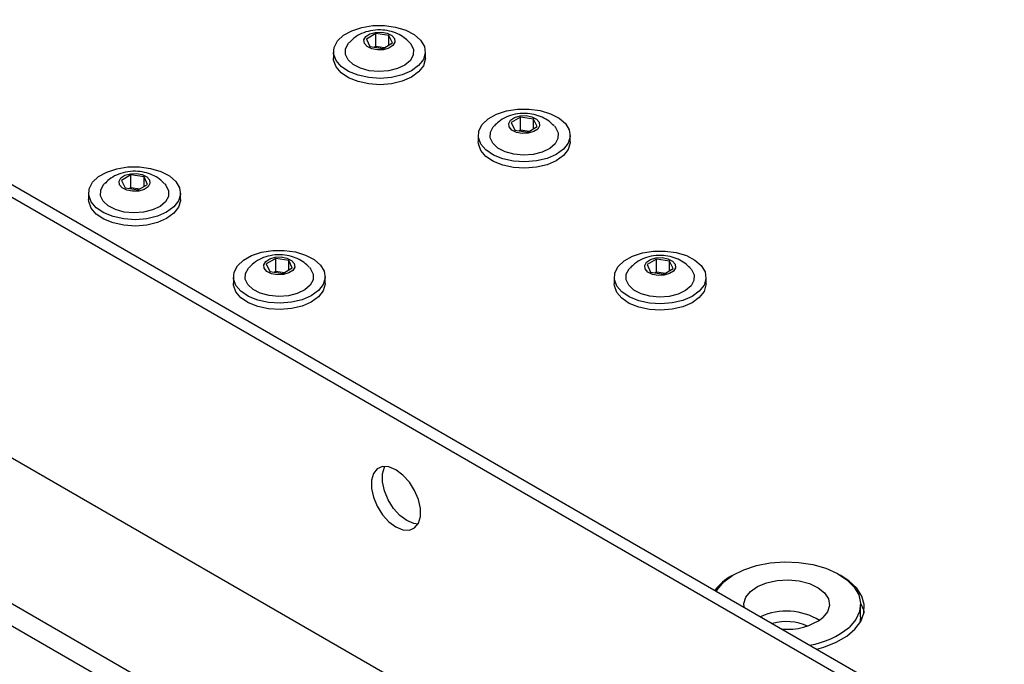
# Paper-space layout 'Blatt4' of a CAD drawing. Header units: millimetres. Extents: x 5 to 418, y 2 to 292.
# Tile 62 of 66: x 283 to 314, y 205 to 226. Entities that reach past the tile are written whole.
import ezdxf

# ---------------------------------------------------------------- set-up
doc = ezdxf.new("R2010")
doc.units = ezdxf.units.MM

psp = doc.layouts.new('Blatt4')

# ---------------------------------------------------------------- linework, layer by layer
at = {"color": 7, "linetype": 'Continuous', "lineweight": 25}
for p, q in [((250.239, 238.848), (317.767, 199.864)), ((250.592, 239.052), (318.121, 200.069)), ((255.188, 227.621), (312.818, 194.352)), ((293.964, 225.617), (293.66, 225.439)), ((294.383, 225.555), (293.964, 225.617)), ((293.964, 225.209), (293.964, 225.617)), ((294.498, 225.314), (294.383, 225.555)), ((294.383, 225.246), (294.383, 225.555)), ((293.66, 225.439), (293.775, 225.198)), ((293.775, 225.198), (294.194, 225.135)), ((293.911, 225.178), (293.964, 225.209)), ((293.964, 225.209), (294.247, 225.167)), ((293.964, 225.209), (293.973, 225.169)), ((294.194, 225.135), (294.498, 225.314)), ((308.221, 192.311), (251.653, 224.968)), ((292.604, 225.029), (292.604, 224.825)), ((295.554, 224.825), (295.554, 225.029)), ((298.613, 222.934), (298.309, 222.755)), ((298.309, 222.755), (298.424, 222.515)), ((299.032, 222.871), (298.613, 222.934)), ((298.613, 222.525), (298.613, 222.934)), ((299.147, 222.63), (299.032, 222.871)), ((299.032, 222.562), (299.032, 222.871)), ((297.253, 222.346), (297.253, 222.141)), ((298.424, 222.515), (298.844, 222.452)), ((298.56, 222.494), (298.613, 222.525)), ((298.613, 222.525), (298.897, 222.483)), ((298.613, 222.525), (298.622, 222.485)), ((298.844, 222.452), (299.147, 222.63)), ((300.203, 222.141), (300.203, 222.346)), ((286.098, 221.076), (285.794, 220.898)), ((286.517, 221.013), (286.098, 221.076)), ((286.098, 220.668), (286.098, 221.076)), ((285.794, 220.898), (285.909, 220.657)), ((286.328, 220.594), (286.632, 220.772)), ((286.632, 220.772), (286.517, 221.013)), ((286.517, 220.705), (286.517, 221.013)), ((284.738, 220.488), (284.738, 220.284)), ((285.909, 220.657), (286.328, 220.594)), ((286.044, 220.637), (286.098, 220.668)), ((286.098, 220.668), (286.381, 220.625)), ((286.098, 220.668), (286.106, 220.628)), ((287.688, 220.284), (287.688, 220.488)), ((290.747, 218.392), (290.443, 218.214)), ((291.166, 218.329), (290.747, 218.392)), ((290.747, 217.984), (290.747, 218.392)), ((291.281, 218.088), (291.166, 218.329)), ((291.166, 218.021), (291.166, 218.329)), ((302.98, 218.372), (302.676, 218.194)), ((303.399, 218.309), (302.98, 218.372)), ((302.98, 217.964), (302.98, 218.372)), ((303.514, 218.068), (303.399, 218.309)), ((303.399, 218), (303.399, 218.309)), ((290.443, 218.214), (290.558, 217.973)), ((290.558, 217.973), (290.977, 217.91)), ((290.694, 217.953), (290.747, 217.984)), ((290.747, 217.984), (291.03, 217.941)), ((290.747, 217.984), (290.755, 217.944)), ((290.977, 217.91), (291.281, 218.088)), ((302.676, 218.194), (302.791, 217.953)), ((302.791, 217.953), (303.21, 217.89)), ((302.927, 217.932), (302.98, 217.964)), ((302.98, 217.964), (303.263, 217.921)), ((302.98, 217.964), (302.988, 217.923)), ((303.21, 217.89), (303.514, 218.068)), ((289.387, 217.804), (289.387, 217.6)), ((292.337, 217.6), (292.337, 217.804)), ((301.62, 217.784), (301.62, 217.58)), ((304.57, 217.58), (304.57, 217.784)), ((305.438, 208.216), (305.393, 208.191)), ((292.842, 200.475), (280.467, 207.619)), ((309.536, 206.864), (309.536, 207.273)), ((309.536, 206.864), (309.515, 206.686))]:
    psp.add_line(p, q, dxfattribs=at)
at = {"color": 7, "linetype": 'Continuous', "lineweight": 25, "flags": 128}
for points in [[(294.471, 224.209), (294.105, 224.178), (293.738, 224.201), (293.392, 224.276), (293.089, 224.399), (292.848, 224.561), (292.685, 224.752), (292.609, 224.961), (292.626, 225.174), (292.734, 225.378), (292.926, 225.561), (293.191, 225.709), (293.512, 225.815), (293.868, 225.872), (294.238, 225.876), (294.598, 225.827), (294.925, 225.727), (295.199, 225.584), (295.402, 225.406), (295.523, 225.204), (295.553, 224.991), (295.49, 224.781), (295.338, 224.586), (295.108, 224.419), (294.813, 224.291), (294.471, 224.209)], [(294.212, 225.098), (294.018, 225.09), (293.832, 225.125), (293.685, 225.199), (293.597, 225.3), (293.583, 225.412), (293.644, 225.519), (293.772, 225.604), (293.946, 225.655), (294.141, 225.663), (294.326, 225.627), (294.474, 225.554), (294.561, 225.453), (294.575, 225.341), (294.514, 225.234), (294.386, 225.149), (294.212, 225.098)], [(294.372, 224.417), (294.061, 224.395), (293.752, 224.423), (293.469, 224.501), (293.236, 224.622), (293.071, 224.775), (292.988, 224.949), (292.993, 225.13), (293.086, 225.303), (293.108, 225.328)], [(295.049, 225.329), (295.087, 225.284), (295.17, 225.109), (295.165, 224.929), (295.072, 224.756), (294.898, 224.606), (294.658, 224.49), (294.372, 224.417)], [(294.471, 224.004), (294.105, 223.974), (293.738, 223.997), (293.392, 224.072), (293.089, 224.194), (292.848, 224.356), (292.685, 224.548), (292.609, 224.757), (292.604, 224.825)], [(295.554, 224.825), (295.553, 224.787), (295.49, 224.577), (295.338, 224.382), (295.108, 224.215), (294.813, 224.087), (294.471, 224.004)], [(299.12, 221.525), (298.755, 221.494), (298.387, 221.517), (298.041, 221.592), (297.738, 221.715), (297.497, 221.877), (297.334, 222.068), (297.258, 222.277), (297.275, 222.49), (297.383, 222.694), (297.575, 222.877), (297.84, 223.025), (298.161, 223.132), (298.518, 223.188), (298.887, 223.192), (299.247, 223.143), (299.574, 223.043), (299.848, 222.9), (300.052, 222.722), (300.172, 222.52), (300.202, 222.307), (300.139, 222.097), (299.988, 221.902), (299.757, 221.735), (299.462, 221.607), (299.12, 221.525)], [(298.861, 222.414), (298.667, 222.406), (298.482, 222.442), (298.334, 222.515), (298.246, 222.616), (298.232, 222.728), (298.294, 222.835), (298.421, 222.92), (298.596, 222.971), (298.79, 222.979), (298.975, 222.944), (299.123, 222.87), (299.21, 222.769), (299.225, 222.657), (299.163, 222.55), (299.036, 222.465), (298.861, 222.414)], [(299.021, 221.733), (298.71, 221.711), (298.401, 221.739), (298.118, 221.817), (297.885, 221.938), (297.72, 222.091), (297.637, 222.266), (297.642, 222.446), (297.736, 222.619), (297.757, 222.644)], [(299.698, 222.645), (299.736, 222.6), (299.82, 222.425), (299.814, 222.245), (299.721, 222.072), (299.548, 221.922), (299.308, 221.806), (299.021, 221.733)], [(299.12, 221.32), (298.755, 221.29), (298.387, 221.313), (298.041, 221.388), (297.738, 221.51), (297.497, 221.672), (297.334, 221.864), (297.258, 222.073), (297.253, 222.141)], [(300.203, 222.141), (300.202, 222.103), (300.139, 221.893), (299.988, 221.698), (299.757, 221.531), (299.462, 221.403), (299.12, 221.32)], [(286.605, 219.667), (286.239, 219.637), (285.871, 219.66), (285.525, 219.735), (285.222, 219.857), (284.981, 220.019), (284.818, 220.211), (284.742, 220.42), (284.759, 220.633), (284.867, 220.837), (285.06, 221.019), (285.325, 221.168), (285.645, 221.274), (286.002, 221.331), (286.372, 221.335), (286.731, 221.285), (287.058, 221.186), (287.332, 221.042), (287.536, 220.864), (287.656, 220.663), (287.686, 220.45), (287.623, 220.239), (287.472, 220.045), (287.241, 219.878), (286.946, 219.749), (286.605, 219.667)], [(286.346, 220.557), (286.151, 220.549), (285.966, 220.584), (285.818, 220.658), (285.731, 220.758), (285.716, 220.871), (285.778, 220.978), (285.905, 221.063), (286.08, 221.113), (286.274, 221.122), (286.459, 221.086), (286.607, 221.013), (286.695, 220.912), (286.709, 220.8), (286.647, 220.693), (286.52, 220.607), (286.346, 220.557)], [(286.505, 219.876), (286.194, 219.853), (285.885, 219.882), (285.603, 219.96), (285.369, 220.08), (285.205, 220.234), (285.121, 220.408), (285.127, 220.589), (285.22, 220.762), (285.241, 220.786)], [(287.183, 220.788), (287.221, 220.742), (287.304, 220.568), (287.299, 220.387), (287.206, 220.215), (287.032, 220.064), (286.792, 219.948), (286.505, 219.876)], [(286.605, 219.463), (286.239, 219.433), (285.871, 219.456), (285.525, 219.531), (285.222, 219.653), (284.981, 219.815), (284.818, 220.007), (284.742, 220.216), (284.738, 220.284)], [(287.688, 220.284), (287.686, 220.246), (287.623, 220.035), (287.472, 219.841), (287.241, 219.674), (286.946, 219.545), (286.605, 219.463)], [(291.254, 216.983), (290.888, 216.953), (290.52, 216.976), (290.174, 217.051), (289.871, 217.173), (289.631, 217.335), (289.467, 217.527), (289.392, 217.736), (289.408, 217.949), (289.516, 218.153), (289.709, 218.335), (289.974, 218.484), (290.295, 218.59), (290.651, 218.647), (291.021, 218.651), (291.38, 218.601), (291.708, 218.502), (291.982, 218.359), (292.185, 218.18), (292.306, 217.979), (292.335, 217.766), (292.273, 217.555), (292.121, 217.361), (291.89, 217.194), (291.595, 217.065), (291.254, 216.983)], [(303.487, 216.963), (303.121, 216.932), (302.753, 216.955), (302.407, 217.031), (302.104, 217.153), (301.864, 217.315), (301.7, 217.506), (301.625, 217.715), (301.641, 217.929), (301.749, 218.133), (301.942, 218.315), (302.207, 218.464), (302.528, 218.57), (302.884, 218.627), (303.254, 218.63), (303.613, 218.581), (303.941, 218.481), (304.214, 218.338), (304.418, 218.16), (304.539, 217.958), (304.568, 217.745), (304.505, 217.535), (304.354, 217.34), (304.123, 217.174), (303.828, 217.045), (303.487, 216.963)], [(290.995, 217.873), (290.8, 217.865), (290.615, 217.9), (290.467, 217.974), (290.38, 218.075), (290.366, 218.187), (290.427, 218.294), (290.555, 218.379), (290.729, 218.43), (290.924, 218.438), (291.109, 218.402), (291.256, 218.329), (291.344, 218.228), (291.358, 218.116), (291.297, 218.009), (291.169, 217.924), (290.995, 217.873)], [(303.228, 217.853), (303.033, 217.844), (302.848, 217.88), (302.7, 217.953), (302.613, 218.054), (302.599, 218.166), (302.66, 218.273), (302.788, 218.359), (302.962, 218.409), (303.156, 218.417), (303.342, 218.382), (303.489, 218.308), (303.577, 218.208), (303.591, 218.095), (303.53, 217.988), (303.402, 217.903), (303.228, 217.853)], [(291.154, 217.192), (290.844, 217.169), (290.535, 217.198), (290.252, 217.276), (290.019, 217.396), (289.854, 217.55), (289.771, 217.724), (289.776, 217.905), (289.869, 218.078), (289.891, 218.102)], [(291.832, 218.104), (291.87, 218.058), (291.953, 217.884), (291.948, 217.703), (291.855, 217.531), (291.681, 217.38), (291.441, 217.264), (291.154, 217.192)], [(303.387, 217.172), (303.077, 217.149), (302.767, 217.178), (302.485, 217.255), (302.252, 217.376), (302.087, 217.53), (302.004, 217.704), (302.009, 217.885), (302.102, 218.057), (302.124, 218.082)], [(304.065, 218.083), (304.103, 218.038), (304.186, 217.864), (304.181, 217.683), (304.088, 217.51), (303.914, 217.36), (303.674, 217.244), (303.387, 217.172)], [(291.254, 216.779), (290.888, 216.749), (290.52, 216.772), (290.174, 216.847), (289.871, 216.969), (289.631, 217.131), (289.467, 217.323), (289.392, 217.532), (289.387, 217.6)], [(292.337, 217.6), (292.335, 217.562), (292.273, 217.351), (292.121, 217.157), (291.89, 216.99), (291.595, 216.861), (291.254, 216.779)], [(303.487, 216.759), (303.121, 216.728), (302.753, 216.751), (302.407, 216.826), (302.104, 216.949), (301.864, 217.111), (301.7, 217.302), (301.625, 217.511), (301.62, 217.58)], [(304.57, 217.58), (304.568, 217.541), (304.505, 217.331), (304.354, 217.136), (304.123, 216.969), (303.828, 216.841), (303.487, 216.759)], [(294.61, 209.763), (294.834, 209.671), (295.04, 209.66), (295.211, 209.733), (295.333, 209.882), (295.397, 210.096), (295.397, 210.358), (295.333, 210.645), (295.211, 210.936), (295.04, 211.206), (294.834, 211.433), (294.61, 211.6), (294.385, 211.692), (294.179, 211.703), (294.008, 211.63), (293.886, 211.481), (293.822, 211.267), (293.822, 211.005), (293.886, 210.718), (294.008, 210.427), (294.179, 210.157), (294.385, 209.929), (294.61, 209.763)], [(294.963, 209.967), (294.739, 210.134), (294.533, 210.361), (294.362, 210.631), (294.239, 210.922), (294.176, 211.209), (294.176, 211.471), (294.239, 211.685), (294.252, 211.708)], [(295.32, 209.859), (295.187, 209.875), (294.963, 209.967)], [(304.903, 207.699), (304.94, 207.759), (305.147, 208), (305.432, 208.213), (305.783, 208.389), (306.187, 208.523), (306.628, 208.609), (307.09, 208.643), (307.554, 208.625), (308.004, 208.554), (308.421, 208.435), (308.789, 208.271), (309.095, 208.068), (309.327, 207.835), (309.475, 207.58), (309.535, 207.313), (309.503, 207.045), (309.381, 206.786), (309.174, 206.545), (309.174, 206.545)], [(308.125, 205.839), (308.359, 205.904), (308.752, 206.058), (309.088, 206.252), (309.355, 206.479), (309.542, 206.731), (309.643, 206.999), (309.654, 207.273), (309.575, 207.544), (309.409, 207.801), (309.162, 208.035), (308.883, 208.216)], [(305.794, 207.185), (305.787, 207.301), (305.846, 207.505), (305.995, 207.694), (306.224, 207.853), (306.516, 207.974), (306.852, 208.046), (307.21, 208.066), (307.564, 208.031), (307.89, 207.945), (308.167, 207.813), (308.375, 207.645), (308.501, 207.451), (308.535, 207.244), (308.475, 207.04), (308.326, 206.851), (308.326, 206.851)], [(309.534, 207.317), (309.626, 207.104), (309.647, 207.017)]]:
    psp.add_lwpolyline(points, dxfattribs=at)
at = {"color": 7, "linetype": 'Continuous', "lineweight": 25}
for centre, radius, start, end in [((306.163, 206.751), 1.633, 118.1496, 143.2973), ((307.155, 205.022), 2.037, 58.6883, 114.1625), ((307.193, 208.368), 1.893, 264.411, 306.7737), ((307.16, 205.058), 1.664, 66.1492, 105.8507), ((307.482, 208.591), 2.655, 279.0293, 309.5805)]:
    psp.add_arc(centre, radius, start, end, dxfattribs=at)
for points, knots in [([(295.042, 225.333), (294.989, 225.385), (294.875, 225.498), (294.656, 225.621), (294.397, 225.709), (294.101, 225.745), (293.794, 225.718), (293.506, 225.625), (293.275, 225.495), (293.164, 225.377), (293.117, 225.328)], [0, 0, 0, 0, 0.104443, 0.223581, 0.348973, 0.485072, 0.634144, 0.773606, 0.905683, 1, 1, 1, 1]), ([(299.691, 222.649), (299.638, 222.701), (299.525, 222.814), (299.305, 222.937), (299.046, 223.025), (298.751, 223.062), (298.443, 223.035), (298.155, 222.941), (297.924, 222.811), (297.813, 222.693), (297.766, 222.644)], [0, 0, 0, 0, 0.104443, 0.223581, 0.348973, 0.485072, 0.634144, 0.773606, 0.905683, 1, 1, 1, 1]), ([(287.176, 220.791), (287.122, 220.844), (287.009, 220.957), (286.789, 221.08), (286.53, 221.168), (286.235, 221.204), (285.927, 221.177), (285.639, 221.083), (285.409, 220.954), (285.297, 220.836), (285.251, 220.787)], [0, 0, 0, 0, 0.104443, 0.22358, 0.348973, 0.485072, 0.634143, 0.773606, 0.905684, 1, 1, 1, 1]), ([(291.825, 218.107), (291.772, 218.16), (291.658, 218.273), (291.439, 218.396), (291.18, 218.484), (290.884, 218.52), (290.576, 218.493), (290.289, 218.399), (290.058, 218.27), (289.946, 218.152), (289.9, 218.103)], [0, 0, 0, 0, 0.104443, 0.22358, 0.348973, 0.485072, 0.634143, 0.773606, 0.905684, 1, 1, 1, 1]), ([(304.058, 218.087), (304.005, 218.14), (303.891, 218.252), (303.672, 218.376), (303.413, 218.464), (303.117, 218.5), (302.809, 218.473), (302.522, 218.379), (302.291, 218.249), (302.179, 218.132), (302.133, 218.083)], [0, 0, 0, 0, 0.104443, 0.223581, 0.348973, 0.485072, 0.634143, 0.773606, 0.905684, 1, 1, 1, 1])]:
    psp.add_open_spline(points, degree=3, knots=knots, dxfattribs=at)

doc.saveas('drawing.dxf')
